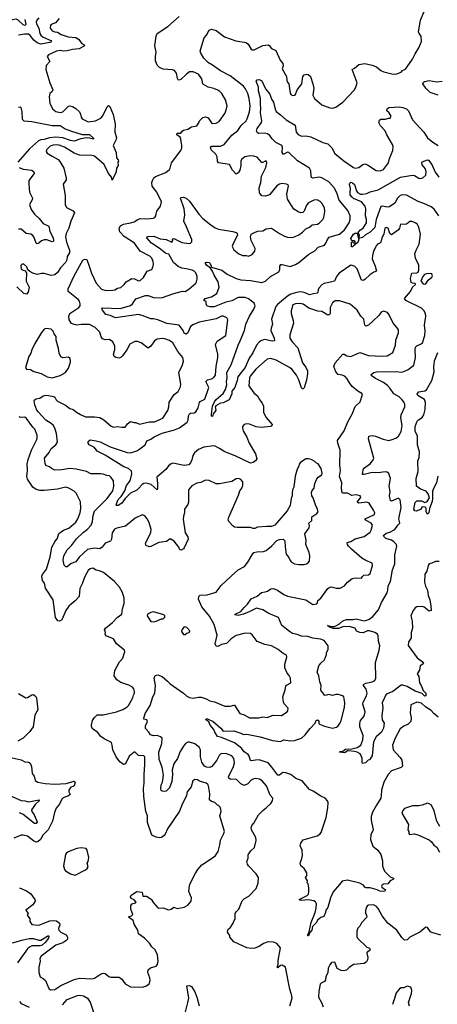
# Model space of a CAD drawing. Extents: x 2056909 to 2160450, y 827444 to 1016825.
# Tile 143 of 256: x 2123037 to 2127776, y 870085 to 881261. Entities that reach past the tile are written whole.
import ezdxf

# ---------------------------------------------------------------- set-up
doc = ezdxf.new("R2010")
doc.units = 0

msp = doc.modelspace()

# ---------------------------------------------------------------- linework, layer by layer
at = {"layer": '0CON10XD'}
for points in [[(2123096, 881265), (2123105, 881205), (2123096, 881194), (2123075, 881203), (2123020, 881255), (2122996, 881266), (2122955, 881258), (2122905, 881266), (2122885, 881252), (2122875, 881253), (2122825, 881284)], [(2123255, 881282), (2123232, 881255), (2123223, 881235), (2123227, 881215), (2123255, 881165), (2123266, 881105), (2123277, 881085), (2123305, 881063), (2123389, 881025), (2123399, 881015), (2123391, 881005), (2123379, 881001), (2123275, 880982), (2123235, 881000), (2123196, 881027), (2123155, 881081), (2123135, 881097), (2123095, 881098), (2123025, 881085)], [(2125115, 880152), (2125145, 880159), (2125177, 880147), (2125212, 880092), (2125224, 880084), (2125265, 880086), (2125300, 880105), (2125363, 880195), (2125380, 880235), (2125390, 880285), (2125373, 880353), (2125329, 880425), (2125308, 880448), (2125285, 880462), (2125240, 880480), (2125175, 880494), (2125123, 880525), (2125114, 880535), (2125105, 880591), (2125065, 880644), (2125005, 880669), (2124965, 880668), (2124928, 880642), (2124865, 880582), (2124845, 880574), (2124835, 880577), (2124826, 880595), (2124816, 880655), (2124795, 880684), (2124772, 880692), (2124665, 880701), (2124625, 880720), (2124597, 880745), (2124576, 880795), (2124577, 880845), (2124586, 880894), (2124572, 880965), (2124584, 881074), (2124597, 881103), (2124717, 881183), (2124845, 881298)], [(2125210, 879785), (2125202, 879805), (2125215, 879827), (2125315, 879827), (2125358, 879845), (2125445, 879949), (2125511, 880005), (2125549, 880061), (2125605, 880113), (2125619, 880135), (2125644, 880215), (2125651, 880285), (2125641, 880365), (2125624, 880424), (2125601, 880475), (2125576, 880505), (2125426, 880625), (2125315, 880680), (2125225, 880745), (2125180, 880770), (2125127, 880825), (2125092, 880882), (2125085, 880905), (2125116, 881006), (2125129, 881055), (2125156, 881085), (2125185, 881142), (2125215, 881153), (2125265, 881139), (2125360, 881065), (2125490, 881020), (2125605, 881001), (2125628, 880985), (2125665, 880928), (2125675, 880921), (2125699, 880921), (2125795, 880967), (2125855, 880974), (2125869, 880969), (2125895, 880936), (2125942, 880912), (2125992, 880802), (2126023, 880765), (2126027, 880737), (2126017, 880705), (2126066, 880615), (2126068, 880575), (2126073, 880555), (2126090, 880535), (2126106, 880426), (2126118, 880408), (2126135, 880399), (2126155, 880404), (2126165, 880413), (2126186, 880465), (2126237, 880533), (2126248, 880615), (2126266, 880634), (2126295, 880643), (2126311, 880641), (2126337, 880615), (2126364, 880535), (2126374, 880485), (2126362, 880405), (2126384, 880365), (2126465, 880294), (2126555, 880259), (2126592, 880258), (2126625, 880268), (2126705, 880324), (2126836, 880464), (2126856, 880505), (2126866, 880545), (2126808, 880695), (2126835, 880710), (2126885, 880754), (2126955, 880763), (2127035, 880746), (2127084, 880725), (2127135, 880686), (2127170, 880670), (2127275, 880644), (2127315, 880647), (2127365, 880664), (2127382, 880685), (2127415, 880700), (2127434, 880725), (2127496, 880815), (2127524, 880875), (2127567, 880943), (2127596, 881015), (2127592, 881075), (2127569, 881105), (2127563, 881125), (2127586, 881255), (2127627, 881355)], [(2123483, 881275), (2123444, 881226), (2123395, 881206), (2123386, 881195), (2123383, 881165), (2123406, 881135), (2123435, 881123), (2123465, 881120), (2123507, 881095), (2123585, 881065), (2123675, 881058), (2123705, 881039), (2123741, 880991), (2123770, 880975), (2123772, 880965), (2123710, 880930), (2123635, 880922), (2123575, 880906), (2123535, 880905), (2123495, 880910), (2123455, 880905), (2123365, 880864), (2123348, 880845), (2123377, 880785), (2123338, 880742), (2123333, 880695), (2123380, 880545), (2123412, 880465), (2123406, 880445), (2123379, 880425), (2123370, 880385), (2123378, 880315), (2123410, 880250), (2123445, 880219), (2123495, 880206), (2123525, 880217), (2123590, 880280), (2123607, 880283), (2123637, 880277), (2123672, 880255), (2123714, 880215), (2123727, 880187), (2123733, 880153), (2123744, 880135), (2123815, 880103), (2123897, 880115), (2123956, 880144), (2123980, 880170), (2124029, 880271), (2124045, 880286), (2124060, 880275), (2124099, 880185), (2124119, 880075), (2124116, 879985), (2124134, 879925), (2124126, 879894), (2124096, 879835), (2124132, 879755), (2124136, 879695), (2124155, 879670), (2124158, 879655), (2124150, 879645), (2124156, 879605), (2124137, 879575), (2124130, 879535), (2124085, 879440), (2124080, 879475), (2124045, 879516), (2123997, 879617), (2123885, 879711), (2123855, 879720), (2123715, 879722), (2123655, 879745), (2123545, 879813), (2123485, 879838), (2123455, 879842), (2123415, 879837), (2123381, 879825), (2123341, 879785), (2123337, 879765), (2123347, 879745), (2123405, 879711), (2123473, 879673), (2123493, 879653), (2123539, 879575), (2123566, 879464), (2123564, 879445), (2123531, 879395), (2123553, 879265), (2123552, 879162), (2123569, 879129), (2123642, 879092), (2123657, 879067), (2123618, 878975), (2123595, 878895), (2123566, 878834), (2123556, 878795), (2123567, 878735), (2123601, 878645), (2123601, 878615), (2123574, 878575), (2123570, 878535), (2123556, 878504), (2123500, 878445), (2123467, 878393), (2123435, 878366), (2123395, 878356), (2123315, 878380), (2123285, 878382), (2123235, 878370), (2123187, 878385), (2123152, 878402), (2123130, 878420), (2123118, 878455), (2123085, 878486), (2123065, 878487), (2123050, 878470), (2123055, 878431), (2123075, 878418), (2123101, 878411), (2123114, 878384), (2123110, 878295), (2123143, 878225), (2123133, 878167), (2123115, 878144), (2123085, 878152), (2123005, 878227)], [(2127265, 876496), (2127305, 876510), (2127335, 876534), (2127365, 876585), (2127377, 876655), (2127362, 876742), (2127365, 876775), (2127409, 876865), (2127409, 876895), (2127396, 876925), (2127375, 876950), (2127341, 876981), (2127283, 877013), (2127240, 877075), (2127209, 877109), (2127165, 877143), (2127075, 877188), (2127037, 877215), (2127027, 877225), (2127027, 877235), (2127057, 877255), (2127085, 877263), (2127315, 877266), (2127365, 877262), (2127395, 877267), (2127445, 877291), (2127504, 877335), (2127514, 877355), (2127527, 877425), (2127524, 877515), (2127530, 877545), (2127545, 877561), (2127585, 877577), (2127608, 877595), (2127635, 877675), (2127638, 877728), (2127630, 877795), (2127646, 877895), (2127643, 877923), (2127627, 877957), (2127598, 877988), (2127417, 878075), (2127402, 878095), (2127470, 878175), (2127494, 878225), (2127530, 878255), (2127525, 878268), (2127495, 878269), (2127478, 878278), (2127471, 878325), (2127487, 878383), (2127545, 878387), (2127557, 878395), (2127565, 878418), (2127566, 878475), (2127529, 878555), (2127520, 878605), (2127534, 878646), (2127571, 878715), (2127586, 878826), (2127566, 878905), (2127551, 878935), (2127533, 878953), (2127489, 878969), (2127465, 878970), (2127425, 878942), (2127405, 878935), (2127358, 878942), (2127347, 878895), (2127336, 878875), (2127255, 878819), (2127238, 878835), (2127217, 878895), (2127195, 878904), (2127182, 878895), (2127169, 878825), (2127146, 878785), (2127133, 878737), (2127124, 878726), (2127096, 878714), (2127085, 878698), (2127052, 878635), (2127039, 878585), (2127038, 878545), (2127069, 878465), (2127084, 878405), (2127055, 878395), (2127011, 878365), (2126955, 878311), (2126935, 878300), (2126916, 878306), (2126865, 878434), (2126835, 878464), (2126795, 878473), (2126662, 878385), (2126630, 878345), (2126608, 878295), (2126565, 878280), (2126490, 878265), (2126465, 878251), (2126432, 878215), (2126423, 878195), (2126421, 878165), (2126414, 878156), (2126369, 878151), (2126325, 878137), (2126275, 878162), (2126245, 878169), (2126215, 878171), (2126165, 878160), (2126115, 878144), (2126075, 878123), (2125961, 878029), (2125943, 878005), (2125895, 877860), (2125905, 877805), (2125889, 877761), (2125888, 877735), (2125925, 877645), (2125930, 877625), (2125927, 877615), (2125907, 877613), (2125815, 877630), (2125775, 877617), (2125755, 877602), (2125725, 877565), (2125682, 877478), (2125642, 877418), (2125596, 877315), (2125549, 877255), (2125512, 877208), (2125505, 877165), (2125477, 877085), (2125444, 877045), (2125444, 877015), (2125415, 876948), (2125345, 876911), (2125315, 876908), (2125262, 876878), (2125256, 876865), (2125262, 876825), (2125232, 876788), (2125225, 876758), (2125215, 876760), (2125214, 876785), (2125223, 876875), (2125247, 876925), (2125265, 876951), (2125345, 877018), (2125371, 877065), (2125387, 877115), (2125383, 877155), (2125390, 877195), (2125389, 877255), (2125436, 877345), (2125515, 877566), (2125540, 877615), (2125588, 877735), (2125603, 877805), (2125644, 877896), (2125695, 877977), (2125709, 878015), (2125696, 878045), (2125635, 878092), (2125595, 878108), (2125515, 878106), (2125445, 878070), (2125375, 878055), (2125243, 878003), (2125193, 878003), (2125165, 878010), (2125154, 878034), (2125151, 878061), (2125127, 878075), (2125141, 878095), (2125215, 878116), (2125275, 878154), (2125299, 878225), (2125290, 878285), (2125245, 878360), (2125226, 878405), (2125202, 878442), (2125158, 878475), (2125145, 878495), (2125144, 878505), (2125155, 878510), (2125186, 878505), (2125198, 878495), (2125215, 878452), (2125329, 878419), (2125391, 878371), (2125495, 878322), (2125545, 878308), (2125655, 878299), (2125785, 878277), (2125826, 878295), (2125884, 878345), (2125979, 878401), (2125989, 878425), (2125989, 878465), (2125999, 878481), (2126015, 878484), (2126105, 878460), (2126165, 878482), (2126204, 878506), (2126319, 878601), (2126385, 878639), (2126425, 878679), (2126495, 878702), (2126512, 878725), (2126528, 878765), (2126549, 878791), (2126664, 878826), (2126724, 878875), (2126774, 878955), (2126786, 878994), (2126785, 879035), (2126761, 879095), (2126662, 879212), (2126636, 879295), (2126605, 879351), (2126545, 879422), (2126465, 879466), (2126435, 879475), (2126365, 879464), (2126349, 879469), (2126343, 879483), (2126342, 879545), (2126325, 879575), (2126189, 879659), (2126090, 879755), (2126075, 879756), (2126035, 879733), (2126025, 879734), (2126015, 879755), (2126019, 879815), (2126013, 879835), (2125945, 879869), (2125900, 879910), (2125874, 879945), (2125847, 879967), (2125815, 879973), (2125745, 879971), (2125730, 879980), (2125725, 879995), (2125730, 880025), (2125781, 880095), (2125786, 880115), (2125771, 880205), (2125775, 880255), (2125768, 880305), (2125768, 880368), (2125747, 880455), (2125748, 880495), (2125720, 880565), (2125731, 880579), (2125755, 880581), (2125785, 880569), (2125826, 880476), (2125874, 880414), (2125895, 880359), (2125916, 880325), (2125934, 880245), (2125948, 880218), (2125995, 880183), (2126059, 880125), (2126164, 880065), (2126174, 879985), (2126195, 879959), (2126235, 879940), (2126285, 879943), (2126341, 879931), (2126475, 879869), (2126533, 879853), (2126578, 879808), (2126613, 879743), (2126715, 879658), (2126825, 879583), (2126845, 879576), (2126885, 879582), (2126931, 879619), (2126955, 879624), (2126985, 879613), (2127081, 879551), (2127126, 879544), (2127165, 879560), (2127220, 879635), (2127232, 879685), (2127270, 879775), (2127273, 879823), (2127266, 879845), (2127202, 879955), (2127185, 879999), (2127131, 880055), (2127112, 880095), (2127119, 880121), (2127135, 880133), (2127187, 880133), (2127222, 880142), (2127240, 880145), (2127252, 880165), (2127228, 880205), (2127204, 880225), (2127205, 880248), (2127225, 880266), (2127345, 880271), (2127385, 880266), (2127425, 880248), (2127447, 880227), (2127495, 880125), (2127621, 879985), (2127665, 879919), (2127725, 879870), (2127785, 879834)], [(2127785, 880403), (2127694, 880435), (2127644, 880483), (2127611, 880535), (2127618, 880552), (2127630, 880560), (2127685, 880571), (2127765, 880557), (2127830, 880565)], [(2123025, 880269), (2123043, 880273), (2123050, 880265), (2123060, 880215), (2123063, 880133), (2123083, 880113), (2123175, 880107), (2123405, 880059), (2123495, 880060), (2123552, 880022), (2123625, 879995), (2123745, 879959), (2123829, 879959), (2123874, 879915), (2123876, 879904), (2123828, 879918), (2123795, 879921), (2123731, 879909), (2123655, 879882), (2123615, 879889), (2123525, 879922), (2123445, 879927), (2123375, 879921), (2123315, 879901), (2123275, 879898), (2123250, 879885), (2123148, 879795), (2123016, 879645)], [(2125425, 872642), (2125410, 872650), (2125406, 872665), (2125464, 872785), (2125474, 872825), (2125468, 872875), (2125445, 872904), (2125375, 872933), (2125321, 872929), (2125300, 872910), (2125272, 872855), (2125218, 872785), (2125195, 872772), (2125155, 872775), (2125135, 872788), (2125102, 872835), (2125089, 872895), (2125088, 872975), (2125073, 873005), (2125025, 873040), (2124965, 873062), (2124945, 873062), (2124918, 873045), (2124895, 873016), (2124857, 872953), (2124827, 872875), (2124785, 872814), (2124768, 872745), (2124771, 872695), (2124765, 872615), (2124735, 872541), (2124700, 872505), (2124685, 872499), (2124654, 872504), (2124643, 872513), (2124639, 872535), (2124644, 872575), (2124657, 872605), (2124668, 872685), (2124655, 872775), (2124619, 872865), (2124617, 872945), (2124650, 873045), (2124652, 873105), (2124635, 873120), (2124596, 873136), (2124554, 873134), (2124523, 873143), (2124504, 873175), (2124466, 873215), (2124464, 873245), (2124486, 873296), (2124478, 873315), (2124445, 873322), (2124444, 873334), (2124462, 873385), (2124519, 873475), (2124547, 873575), (2124570, 873615), (2124579, 873705), (2124563, 873785), (2124573, 873817), (2124605, 873824), (2124655, 873804), (2124715, 873754), (2124743, 873723), (2124895, 873617), (2124932, 873582), (2124965, 873566), (2125005, 873559), (2125065, 873570), (2125095, 873570), (2125152, 873552), (2125195, 873528), (2125248, 873518), (2125365, 873470), (2125425, 873470), (2125465, 873481), (2125475, 873479), (2125535, 873385), (2125585, 873372), (2125645, 873338), (2125752, 873338), (2125795, 873346), (2125845, 873339), (2125912, 873368), (2126006, 873364), (2126072, 873405), (2126080, 873415), (2126083, 873445), (2126039, 873495), (2126029, 873515), (2126024, 873575), (2126051, 873655), (2126057, 873695), (2126064, 873706), (2126114, 873735), (2126108, 873788), (2126096, 873816), (2126071, 873845), (2126044, 873905), (2126044, 873945), (2126068, 874025), (2126065, 874048), (2126028, 874065), (2125971, 874111), (2125895, 874154), (2125818, 874168), (2125733, 874203), (2125675, 874280), (2125655, 874294), (2125595, 874298), (2125495, 874271), (2125436, 874235), (2125385, 874182), (2125325, 874167), (2125285, 874148), (2125265, 874151), (2125256, 874176), (2125278, 874275), (2125245, 874395), (2125191, 874491), (2125102, 874595), (2125064, 874684), (2125069, 874715), (2125085, 874730), (2125165, 874734), (2125265, 874764), (2125322, 874838), (2125441, 874949), (2125517, 875015), (2125587, 875053), (2125627, 875105), (2125673, 875187), (2125695, 875213), (2125728, 875222), (2125805, 875226), (2125834, 875236), (2125895, 875284), (2125955, 875348), (2125985, 875362), (2126026, 875366), (2126046, 875346), (2126048, 875278), (2126061, 875195), (2126091, 875155), (2126105, 875122), (2126122, 875105), (2126156, 875086), (2126205, 875077), (2126263, 875077), (2126301, 875089), (2126324, 875116), (2126330, 875175), (2126322, 875212), (2126282, 875305), (2126286, 875354), (2126274, 875426), (2126320, 875495), (2126327, 875515), (2126318, 875545), (2126350, 875575), (2126353, 875617), (2126409, 875655), (2126422, 875675), (2126413, 875713), (2126392, 875755), (2126367, 875835), (2126352, 875855), (2126347, 875895), (2126355, 875918), (2126378, 875945), (2126386, 875995), (2126410, 876050), (2126423, 876067), (2126465, 876095), (2126470, 876115), (2126458, 876168), (2126425, 876218), (2126406, 876226), (2126385, 876248), (2126345, 876268), (2126313, 876277), (2126285, 876277), (2126224, 876236), (2126208, 876215), (2126206, 876194), (2126185, 876160), (2126162, 876078), (2126148, 875955), (2126133, 875925), (2126127, 875885), (2126130, 875855), (2126116, 875825), (2126106, 875745), (2126072, 875685), (2125933, 875525), (2125895, 875510), (2125838, 875508), (2125735, 875500), (2125705, 875487), (2125685, 875487), (2125655, 875498), (2125504, 875496), (2125475, 875502), (2125455, 875514), (2125409, 875565), (2125404, 875585), (2125410, 875615), (2125519, 875865), (2125534, 875915), (2125556, 875945), (2125569, 875975), (2125569, 876015), (2125545, 876043), (2125525, 876053), (2125495, 876050), (2125445, 876021), (2125305, 875991), (2125265, 875994), (2125185, 876031), (2125146, 876034), (2125092, 876008), (2125045, 875999), (2124989, 875971), (2124952, 875925), (2124952, 875785), (2124943, 875757), (2124907, 875705), (2124907, 875663), (2124894, 875625), (2124890, 875590), (2124914, 875435), (2124945, 875392), (2124948, 875365), (2124905, 875268), (2124895, 875253), (2124869, 875241), (2124854, 875244), (2124841, 875275), (2124791, 875341), (2124745, 875368), (2124703, 875337), (2124617, 875325), (2124525, 875280), (2124505, 875278), (2124472, 875292), (2124466, 875306), (2124469, 875325), (2124515, 875414), (2124526, 875445), (2124527, 875475), (2124505, 875555), (2124485, 875596), (2124455, 875630), (2124425, 875640), (2124347, 875603), (2124238, 875512), (2124139, 875491), (2124113, 875477), (2124087, 875435), (2124078, 875365), (2124067, 875343), (2124005, 875318), (2123971, 875275), (2123945, 875256), (2123885, 875261), (2123805, 875246), (2123711, 875159), (2123675, 875107), (2123621, 875089), (2123575, 875049), (2123560, 875050), (2123541, 875071), (2123529, 875125), (2123538, 875175), (2123576, 875244), (2123625, 875294), (2123682, 875368), (2123761, 875445), (2123804, 875476), (2123846, 875524), (2123864, 875565), (2123871, 875635), (2123885, 875681), (2124031, 875825), (2124092, 875915), (2124106, 875966), (2124103, 876025), (2124075, 876066), (2124055, 876084), (2124025, 876087), (2123985, 876104), (2123958, 876108), (2123845, 876108), (2123793, 876133), (2123679, 876161), (2123605, 876167), (2123515, 876150), (2123436, 876146), (2123396, 876166), (2123375, 876186), (2123335, 876202), (2123324, 876225), (2123320, 876285), (2123373, 876347), (2123394, 876395), (2123446, 876435), (2123464, 876465), (2123454, 876565), (2123441, 876615), (2123420, 876655), (2123395, 876678), (2123335, 876715), (2123245, 876809), (2123230, 876830), (2123209, 876889), (2123202, 876935), (2123206, 876945), (2123223, 876957), (2123265, 876966), (2123305, 876990), (2123332, 876998), (2123365, 876997), (2123425, 876983), (2123435, 876976), (2123449, 876945), (2123465, 876930), (2123557, 876885), (2123605, 876849), (2123645, 876838), (2123682, 876805), (2123725, 876779), (2123785, 876754), (2123885, 876753), (2123946, 876744), (2123991, 876721), (2124075, 876648), (2124105, 876637), (2124145, 876644), (2124196, 876634), (2124234, 876636), (2124261, 876675), (2124295, 876702), (2124335, 876689), (2124355, 876689), (2124395, 876669), (2124510, 876695), (2124565, 876698), (2124662, 876738), (2124718, 876825), (2124729, 876865), (2124732, 876918), (2124790, 877005), (2124835, 877041), (2124863, 877095), (2124867, 877125), (2124843, 877255), (2124886, 877345), (2124896, 877385), (2124888, 877425), (2124833, 877493), (2124775, 877592), (2124738, 877618), (2124685, 877640), (2124658, 877642), (2124596, 877636), (2124565, 877617), (2124525, 877555), (2124495, 877534), (2124415, 877595), (2124375, 877608), (2124342, 877608), (2124285, 877578), (2124252, 877515), (2124203, 877445), (2124185, 877427), (2124165, 877421), (2124126, 877426), (2124107, 877437), (2124102, 877465), (2124116, 877514), (2124115, 877555), (2124093, 877605), (2124055, 877630), (2124005, 877626), (2123975, 877639), (2123960, 877660), (2123945, 877714), (2123895, 877769), (2123830, 877800), (2123735, 877803), (2123685, 877793), (2123655, 877800), (2123624, 877814), (2123600, 877855), (2123596, 877895), (2123606, 877925), (2123709, 877995), (2123722, 878015), (2123723, 878035), (2123715, 878065), (2123700, 878085), (2123585, 878175), (2123585, 878205), (2123655, 878355), (2123755, 878530), (2123775, 878544), (2123798, 878538), (2123825, 878465), (2123851, 878385), (2123905, 878272), (2123965, 878202), (2124015, 878188), (2124095, 878190), (2124118, 878195), (2124146, 878214), (2124185, 878220), (2124224, 878256), (2124245, 878284), (2124308, 878322), (2124338, 878318), (2124385, 878298), (2124405, 878302), (2124441, 878335), (2124485, 878407), (2124536, 878424), (2124553, 878465), (2124554, 878485), (2124552, 878515), (2124537, 878555), (2124515, 878577), (2124405, 878635), (2124339, 878725), (2124221, 878801), (2124173, 878855), (2124164, 878895), (2124180, 878920), (2124215, 878939), (2124296, 878956), (2124335, 878966), (2124379, 878995), (2124405, 879003), (2124488, 879002), (2124555, 879007), (2124572, 879015), (2124583, 879035), (2124593, 879087), (2124636, 879144), (2124647, 879195), (2124592, 879305), (2124541, 879371), (2124536, 879415), (2124542, 879435), (2124559, 879465), (2124578, 879482), (2124695, 879528), (2124738, 879562), (2124746, 879575), (2124760, 879635), (2124866, 879775), (2124876, 879805), (2124876, 879835), (2124864, 879905), (2124857, 879927), (2124821, 879955), (2124822, 879975), (2124865, 879974), (2124879, 879995), (2124895, 880006), (2124945, 880020), (2124985, 880046), (2125045, 880056), (2125071, 880089), (2125079, 880115), (2125115, 880152)], [(2125995, 873069), (2126035, 873086), (2126105, 873077), (2126155, 873081), (2126233, 873107), (2126278, 873142), (2126333, 873217), (2126390, 873275), (2126402, 873305), (2126415, 873312), (2126431, 873301), (2126433, 873273), (2126440, 873265), (2126495, 873241), (2126585, 873219), (2126631, 873229), (2126652, 873245), (2126668, 873272), (2126684, 873306), (2126721, 873455), (2126726, 873505), (2126714, 873574), (2126698, 873588), (2126655, 873603), (2126623, 873603), (2126585, 873590), (2126545, 873603), (2126505, 873590), (2126495, 873592), (2126455, 873650), (2126458, 873705), (2126444, 873744), (2126432, 873815), (2126411, 873855), (2126433, 873925), (2126455, 873956), (2126497, 873995), (2126520, 874055), (2126520, 874075), (2126536, 874115), (2126539, 874155), (2126490, 874215), (2126451, 874231), (2126365, 874242), (2126305, 874261), (2126235, 874262), (2126185, 874284), (2126131, 874295), (2126098, 874315), (2126013, 874385), (2125975, 874476), (2125865, 874520), (2125794, 874564), (2125725, 874581), (2125642, 874538), (2125575, 874512), (2125515, 874497), (2125477, 874505), (2125482, 874515), (2125548, 874542), (2125583, 874587), (2125622, 874625), (2125664, 874686), (2125732, 874718), (2125780, 874760), (2125822, 874768), (2125847, 874775), (2125885, 874802), (2125915, 874806), (2125963, 874785), (2126035, 874735), (2126075, 874717), (2126285, 874675), (2126365, 874623), (2126410, 874630), (2126418, 874642), (2126420, 874670), (2126453, 874695), (2126535, 874806), (2126555, 874820), (2126575, 874823), (2126628, 874808), (2126675, 874809), (2126723, 874835), (2126755, 874876), (2126811, 874919), (2126845, 874927), (2126915, 874920), (2126925, 874940), (2126943, 874957), (2126995, 874960), (2127014, 874976), (2127042, 875065), (2127035, 875092), (2126965, 875121), (2126919, 875149), (2126802, 875252), (2126769, 875285), (2126756, 875305), (2126752, 875325), (2126795, 875339), (2126845, 875369), (2126945, 875393), (2127014, 875445), (2127027, 875465), (2127040, 875525), (2127024, 875545), (2126967, 875575), (2126956, 875585), (2126956, 875595), (2127063, 875645), (2127066, 875664), (2127053, 875695), (2127002, 875775), (2126975, 875785), (2126885, 875775), (2126866, 875785), (2126904, 875835), (2126907, 875845), (2126900, 875855), (2126855, 875868), (2126805, 875862), (2126755, 875886), (2126706, 875886), (2126695, 875892), (2126690, 875945), (2126694, 876004), (2126667, 876075), (2126678, 876145), (2126668, 876205), (2126672, 876375), (2126646, 876456), (2126644, 876485), (2126720, 876595), (2126760, 876695), (2126811, 876785), (2126845, 876870), (2126902, 876925), (2126928, 877005), (2126919, 877019), (2126875, 877044), (2126809, 877099), (2126778, 877138), (2126752, 877185), (2126725, 877214), (2126697, 877227), (2126652, 877235), (2126624, 877264), (2126603, 877325), (2126615, 877367), (2126705, 877466), (2126720, 877465), (2126750, 877445), (2126795, 877439), (2126895, 877483), (2126995, 877448), (2127145, 877440), (2127206, 877444), (2127270, 877485), (2127302, 877565), (2127304, 877625), (2127337, 877705), (2127336, 877746), (2127275, 877816), (2127231, 877911), (2127209, 877939), (2127165, 877952), (2127138, 877942), (2127113, 877905), (2127048, 877842), (2126995, 877794), (2126965, 877784), (2126954, 877795), (2126943, 877863), (2126908, 877895), (2126865, 877965), (2126785, 878032), (2126665, 878071), (2126615, 878071), (2126585, 878046), (2126559, 877995), (2126560, 877935), (2126555, 877919), (2126545, 877910), (2126535, 877909), (2126465, 877948), (2126419, 877951), (2126318, 877988), (2126255, 878031), (2126215, 878040), (2126165, 878037), (2126138, 878025), (2126117, 877955), (2126116, 877925), (2126141, 877845), (2126143, 877815), (2126104, 877685), (2126104, 877645), (2126128, 877605), (2126193, 877535), (2126246, 877365), (2126285, 877316), (2126301, 877275), (2126302, 877245), (2126292, 877168), (2126265, 877082), (2126255, 877072), (2126245, 877072), (2126235, 877082), (2126204, 877175), (2126177, 877225), (2126125, 877294), (2126098, 877315), (2125946, 877395), (2125885, 877414), (2125845, 877409), (2125715, 877295), (2125651, 877215), (2125643, 877197), (2125637, 877105), (2125694, 877025), (2125739, 876989), (2125753, 876953), (2125790, 876910), (2125802, 876875), (2125802, 876802), (2125834, 876745), (2125901, 876665), (2125899, 876651), (2125885, 876642), (2125777, 876633), (2125721, 876641), (2125645, 876669), (2125615, 876672), (2125584, 876666), (2125566, 876644), (2125564, 876625), (2125574, 876595), (2125614, 876524), (2125642, 876455), (2125713, 876335), (2125728, 876275), (2125715, 876257), (2125685, 876234), (2125655, 876227), (2125482, 876312), (2125365, 876355), (2125305, 876395), (2125255, 876420), (2125235, 876423), (2125125, 876408), (2125065, 876383), (2125019, 876345), (2125001, 876315), (2124990, 876265), (2124975, 876230), (2124955, 876209), (2124905, 876199), (2124775, 876228), (2124755, 876220), (2124725, 876196), (2124695, 876157), (2124592, 876068), (2124602, 875995), (2124602, 875938), (2124596, 875924), (2124528, 875985), (2124475, 875999), (2124445, 875996), (2124425, 875986), (2124385, 875939), (2124365, 875920), (2124295, 875886), (2124234, 875825), (2124195, 875772), (2124155, 875746), (2124132, 875745), (2124134, 875764), (2124155, 875814), (2124190, 875850), (2124228, 875912), (2124249, 875975), (2124291, 876025), (2124309, 876105), (2124304, 876135), (2124271, 876165), (2124217, 876187), (2124005, 876318), (2123915, 876363), (2123885, 876405), (2123824, 876434), (2123812, 876455), (2123813, 876475), (2123835, 876491), (2123905, 876481), (2123949, 876469), (2124063, 876413), (2124255, 876348), (2124296, 876344), (2124365, 876369), (2124401, 876389), (2124459, 876435), (2124479, 876481), (2124525, 876501), (2124562, 876528), (2124655, 876569), (2124795, 876607), (2124851, 876629), (2124936, 876694), (2124948, 876715), (2124954, 876766), (2124965, 876787), (2124976, 876794), (2125015, 876798), (2125035, 876810), (2125061, 876855), (2125077, 876915), (2125085, 876926), (2125136, 876955), (2125182, 877085), (2125149, 877155), (2125168, 877175), (2125215, 877186), (2125241, 877199), (2125258, 877225), (2125265, 877325), (2125287, 877425), (2125285, 877465), (2125257, 877575), (2125278, 877612), (2125377, 877675), (2125399, 877855), (2125388, 877878), (2125347, 877897), (2125325, 877897), (2125266, 877864), (2125075, 877826), (2125002, 877798), (2124975, 877778), (2124945, 877708), (2124925, 877691), (2124905, 877702), (2124890, 877735), (2124845, 877792), (2124705, 877812), (2124604, 877856), (2124555, 877867), (2124524, 877864), (2124427, 877905), (2124384, 877914), (2124125, 877878), (2124065, 877904), (2124013, 877913), (2123977, 877965), (2123970, 877985), (2123975, 877992), (2124177, 877983), (2124295, 878018), (2124316, 878034), (2124355, 878091), (2124465, 878131), (2124495, 878132), (2124555, 878109), (2124645, 878105), (2124785, 878152), (2124885, 878178), (2124915, 878177), (2124955, 878202), (2125035, 878271), (2125044, 878285), (2125052, 878315), (2125051, 878345), (2125035, 878387), (2125015, 878408), (2124995, 878419), (2124925, 878435), (2124875, 878439), (2124835, 878460), (2124782, 878505), (2124728, 878598), (2124695, 878606), (2124618, 878668), (2124531, 878725), (2124479, 878785), (2124482, 878795), (2124495, 878801), (2124560, 878805), (2124632, 878772), (2124697, 878767), (2124765, 878737), (2124776, 878755), (2124772, 878775), (2124785, 878777), (2124875, 878733), (2124960, 878720), (2124975, 878726), (2124989, 878741), (2124992, 878765), (2124925, 878918), (2124898, 878975), (2124910, 879045), (2124904, 879114), (2124861, 879235), (2124867, 879243), (2124896, 879246), (2124925, 879236), (2124965, 879200), (2125069, 879055), (2125115, 879004), (2125205, 878931), (2125255, 878900), (2125292, 878885), (2125455, 878858), (2125495, 878846), (2125505, 878838), (2125507, 878815), (2125458, 878722), (2125449, 878685), (2125465, 878650), (2125522, 878605), (2125565, 878586), (2125605, 878586), (2125635, 878576), (2125674, 878596), (2125706, 878634), (2125709, 878665), (2125665, 878755), (2125656, 878795), (2125664, 878825), (2125693, 878843), (2125735, 878862), (2125795, 878864), (2125835, 878888), (2125895, 878896), (2125985, 878834), (2126043, 878803), (2126075, 878791), (2126135, 878790), (2126205, 878818), (2126245, 878849), (2126282, 878888), (2126325, 878908), (2126355, 878932), (2126415, 878942), (2126435, 878951), (2126476, 878995), (2126488, 879015), (2126500, 879085), (2126494, 879125), (2126465, 879177), (2126445, 879197), (2126412, 879215), (2126375, 879214), (2126315, 879181), (2126290, 879155), (2126265, 879086), (2126248, 879072), (2126225, 879070), (2126206, 879075), (2126149, 879109), (2126076, 879225), (2126069, 879285), (2126087, 879373), (2126082, 879385), (2126066, 879396), (2126015, 879400), (2125986, 879394), (2125955, 879374), (2125873, 879275), (2125825, 879259), (2125785, 879261), (2125759, 879295), (2125754, 879354), (2125772, 879415), (2125782, 879485), (2125830, 879585), (2125841, 879635), (2125837, 879657), (2125823, 879657), (2125795, 879640), (2125785, 879642), (2125730, 879700), (2125695, 879712), (2125655, 879716), (2125590, 879705), (2125554, 879675), (2125548, 879655), (2125547, 879605), (2125533, 879555), (2125515, 879522), (2125495, 879508), (2125452, 879552), (2125417, 879617), (2125294, 879635), (2125281, 879655), (2125276, 879705), (2125264, 879735), (2125210, 879785)], [(2127794, 879033), (2127740, 879110), (2127707, 879137), (2127624, 879176), (2127558, 879198), (2127425, 879270), (2127385, 879275), (2127355, 879267), (2127324, 879235), (2127292, 879178), (2127232, 879138), (2127205, 879132), (2127155, 879146), (2127135, 879140), (2127082, 878995), (2127068, 878902), (2127015, 878848), (2126961, 878819), (2126925, 878789), (2126895, 878780), (2126890, 878785), (2126892, 878815), (2126878, 878845), (2126905, 878875), (2126936, 878894), (2126971, 878955), (2126972, 878992), (2126961, 879035), (2126966, 879116), (2126956, 879146), (2126915, 879193), (2126825, 879232), (2126809, 879245), (2126788, 879275), (2126786, 879305), (2126792, 879345), (2126780, 879395), (2126783, 879407), (2126795, 879417), (2126815, 879411), (2126835, 879390), (2126859, 879319), (2126871, 879301), (2126905, 879282), (2126925, 879281), (2126975, 879290), (2127015, 879308), (2127105, 879330), (2127358, 879472), (2127495, 879497), (2127515, 879492), (2127565, 879463), (2127585, 879460), (2127612, 879465), (2127644, 879495), (2127650, 879535), (2127640, 879570), (2127604, 879615), (2127601, 879639), (2127605, 879647), (2127665, 879669), (2127676, 879666), (2127715, 879619), (2127752, 879532), (2127792, 879475)], [(2123032, 879582), (2123075, 879564), (2123175, 879552), (2123199, 879535), (2123201, 879515), (2123141, 879435), (2123140, 879395), (2123148, 879305), (2123181, 879235), (2123179, 879215), (2123149, 879165), (2123167, 879105), (2123203, 879055), (2123259, 879005), (2123305, 878948), (2123367, 878917), (2123378, 878858), (2123415, 878785), (2123420, 878750), (2123415, 878742), (2123405, 878741), (2123345, 878762), (2123315, 878761), (2123285, 878751), (2123255, 878723), (2123235, 878716), (2123224, 878725), (2123197, 878795), (2123182, 878815), (2123165, 878825), (2123112, 878835), (2123055, 878883), (2123025, 878883)], [(2126802, 878682), (2126803, 878737), (2126815, 878740), (2126825, 878730), (2126845, 878730), (2126848, 878735), (2126835, 878750), (2126805, 878750), (2126795, 878778), (2126825, 878826), (2126845, 878837), (2126868, 878838), (2126880, 878775), (2126887, 878767), (2126883, 878755), (2126875, 878733), (2126824, 878696), (2126815, 878683), (2126802, 878682)], [(2127625, 878258), (2127645, 878262), (2127673, 878305), (2127715, 878337), (2127722, 878355), (2127713, 878375), (2127695, 878381), (2127655, 878376), (2127632, 878368), (2127613, 878347), (2127590, 878295), (2127615, 878263), (2127625, 878258)], [(2123405, 877194), (2123495, 877224), (2123555, 877258), (2123591, 877305), (2123613, 877373), (2123614, 877394), (2123605, 877420), (2123590, 877430), (2123525, 877424), (2123504, 877434), (2123484, 877475), (2123477, 877527), (2123451, 877625), (2123449, 877665), (2123428, 877695), (2123417, 877727), (2123395, 877748), (2123334, 877754), (2123315, 877748), (2123285, 877710), (2123210, 877585), (2123175, 877515), (2123165, 877476), (2123141, 877439), (2123103, 877313), (2123115, 877294), (2123160, 877290), (2123198, 877268), (2123282, 877245), (2123347, 877207), (2123405, 877194)], [(2127782, 876078), (2127766, 876004), (2127735, 875948), (2127721, 875909), (2127723, 875825), (2127717, 875793), (2127687, 875713), (2127679, 875665), (2127665, 875650), (2127650, 875675), (2127650, 875715), (2127637, 875727), (2127605, 875730), (2127585, 875702), (2127535, 875682), (2127520, 875685), (2127510, 875705), (2127525, 875780), (2127545, 875800), (2127595, 875798), (2127635, 875782), (2127659, 875791), (2127686, 875835), (2127671, 875881), (2127648, 875908), (2127585, 875932), (2127541, 875965), (2127536, 876055), (2127557, 876133), (2127556, 876255), (2127568, 876292), (2127575, 876355), (2127551, 876435), (2127550, 876535), (2127525, 876592), (2127525, 876645), (2127548, 876705), (2127561, 876719), (2127605, 876744), (2127623, 876775), (2127637, 876837), (2127643, 876915), (2127630, 876950), (2127556, 876995), (2127549, 877015), (2127565, 877036), (2127635, 877049), (2127652, 877058), (2127712, 877165), (2127741, 877265), (2127737, 877315), (2127742, 877388), (2127783, 877485)], [(2123435, 870253), (2123503, 870297), (2123655, 870368), (2123715, 870380), (2123855, 870372), (2123885, 870382), (2123955, 870426), (2123985, 870437), (2124005, 870434), (2124050, 870400), (2124072, 870392), (2124165, 870391), (2124195, 870369), (2124235, 870316), (2124295, 870284), (2124431, 870279), (2124475, 870293), (2124505, 870318), (2124518, 870355), (2124514, 870385), (2124491, 870445), (2124494, 870475), (2124522, 870498), (2124585, 870516), (2124599, 870535), (2124610, 870575), (2124601, 870645), (2124575, 870704), (2124537, 870737), (2124508, 870778), (2124454, 870834), (2124384, 870885), (2124376, 870925), (2124334, 870994), (2124323, 871035), (2124270, 871075), (2124278, 871082), (2124305, 871088), (2124319, 871105), (2124297, 871165), (2124298, 871205), (2124314, 871226), (2124350, 871235), (2124358, 871245), (2124335, 871269), (2124300, 871285), (2124296, 871305), (2124302, 871325), (2124365, 871364), (2124427, 871357), (2124434, 871314), (2124475, 871314), (2124529, 871279), (2124554, 871235), (2124607, 871177), (2124665, 871180), (2124725, 871157), (2124754, 871166), (2124785, 871188), (2124825, 871173), (2124905, 871186), (2124945, 871211), (2124981, 871255), (2124986, 871295), (2124956, 871365), (2124964, 871435), (2124974, 871465), (2125032, 871572), (2125059, 871615), (2125102, 871668), (2125237, 871753), (2125260, 871775), (2125289, 871821), (2125309, 871895), (2125315, 871948), (2125351, 872015), (2125359, 872045), (2125306, 872225), (2125322, 872275), (2125321, 872295), (2125311, 872321), (2125292, 872342), (2125282, 872345), (2125251, 872375), (2125215, 872386), (2125192, 872405), (2125193, 872475), (2125179, 872565), (2125170, 872580), (2125153, 872593), (2125077, 872617), (2125055, 872631), (2125025, 872637), (2125000, 872620), (2124983, 872555), (2124938, 872495), (2124930, 872455), (2124875, 872345), (2124852, 872278), (2124713, 872075), (2124689, 872015), (2124675, 871999), (2124645, 871979), (2124625, 871974), (2124585, 871982), (2124545, 871999), (2124533, 872015), (2124488, 872148), (2124487, 872225), (2124470, 872275), (2124444, 872445), (2124440, 872535), (2124449, 872595), (2124448, 872695), (2124458, 872805), (2124455, 872892), (2124444, 872904), (2124385, 872910), (2124348, 872945), (2124335, 872946), (2124278, 872902), (2124236, 872815), (2124215, 872806), (2124175, 872836), (2124131, 872895), (2124092, 872975), (2124088, 873025), (2124078, 873055), (2123995, 873098), (2123959, 873125), (2123920, 873175), (2123868, 873208), (2123852, 873235), (2123851, 873255), (2123864, 873306), (2123885, 873342), (2123915, 873369), (2123985, 873372), (2124135, 873404), (2124208, 873432), (2124253, 873457), (2124271, 873475), (2124319, 873565), (2124327, 873595), (2124340, 873615), (2124340, 873635), (2124331, 873665), (2124316, 873685), (2124275, 873706), (2124185, 873736), (2124138, 873768), (2124107, 873815), (2124115, 873874), (2124169, 873971), (2124207, 874015), (2124224, 874065), (2124230, 874085), (2124226, 874106), (2124134, 874175), (2124103, 874233), (2124016, 874266), (2124007, 874285), (2124009, 874305), (2124000, 874335), (2124010, 874355), (2124091, 874419), (2124144, 874477), (2124196, 874515), (2124204, 874574), (2124224, 874635), (2124224, 874695), (2124205, 874758), (2124169, 874819), (2124113, 874885), (2123986, 874986), (2123942, 875005), (2123905, 875013), (2123865, 875035), (2123835, 875029), (2123813, 875007), (2123775, 874941), (2123745, 874856), (2123719, 874805), (2123712, 874715), (2123667, 874663), (2123619, 874625), (2123595, 874604), (2123560, 874555), (2123515, 874449), (2123488, 874432), (2123468, 874438), (2123444, 874475), (2123418, 874675), (2123329, 874809), (2123319, 874865), (2123295, 874895), (2123289, 874945), (2123294, 874965), (2123342, 875025), (2123382, 875165), (2123403, 875275), (2123434, 875335), (2123467, 875375), (2123481, 875429), (2123535, 875467), (2123595, 875491), (2123675, 875559), (2123698, 875595), (2123722, 875665), (2123731, 875715), (2123725, 875788), (2123676, 875886), (2123655, 875908), (2123595, 875943), (2123555, 875954), (2123465, 875931), (2123315, 875916), (2123265, 875918), (2123225, 875930), (2123185, 875955), (2123127, 876045), (2123119, 876075), (2123125, 876145), (2123121, 876215), (2123133, 876267), (2123172, 876375), (2123231, 876495), (2123236, 876515), (2123234, 876544), (2123209, 876615), (2123184, 876634), (2123114, 876735), (2123095, 876748), (2123046, 876746), (2123032, 876752)], [(2127795, 875110), (2127755, 875110), (2127715, 875091), (2127684, 875085), (2127672, 875065), (2127657, 875003), (2127635, 874968), (2127629, 874875), (2127640, 874830), (2127664, 874785), (2127671, 874725), (2127690, 874675), (2127704, 874605), (2127706, 874554), (2127685, 874546), (2127625, 874591), (2127605, 874599), (2127542, 874595), (2127523, 874585), (2127500, 874555), (2127476, 874495), (2127484, 874464), (2127492, 874435), (2127495, 874355), (2127480, 874305), (2127479, 874245), (2127449, 874195), (2127445, 874158), (2127549, 874019), (2127604, 873975), (2127619, 873955), (2127613, 873945), (2127583, 873927), (2127575, 873878), (2127548, 873835), (2127566, 873806), (2127572, 873735), (2127591, 873705), (2127615, 873647), (2127644, 873615), (2127646, 873585), (2127635, 873584), (2127602, 873612), (2127525, 873640), (2127435, 873692), (2127385, 873708), (2127365, 873706), (2127272, 873635), (2127205, 873608), (2127193, 873597), (2127149, 873505), (2127156, 873455), (2127148, 873358), (2127150, 873315), (2127172, 873275), (2127165, 873218), (2127144, 873175), (2127081, 873119), (2127050, 873065), (2127036, 872905), (2127005, 872860), (2126990, 872855), (2126962, 872825), (2126928, 872818), (2126922, 872832), (2126924, 872875), (2126908, 872918), (2126899, 872929), (2126865, 872947), (2126836, 872956), (2126765, 872962), (2126755, 872961), (2126725, 872941), (2126664, 872945), (2126670, 872955), (2126702, 872958), (2126735, 872980), (2126805, 872985), (2126865, 873000), (2126907, 873025), (2126929, 873085), (2126934, 873135), (2126898, 873235), (2126895, 873272), (2126906, 873305), (2126947, 873355), (2126956, 873405), (2126929, 873491), (2126934, 873515), (2126972, 873588), (2126979, 873615), (2126970, 873660), (2126939, 873705), (2126939, 873715), (2126965, 873729), (2127035, 873744), (2127065, 873762), (2127080, 873785), (2127075, 873965), (2127115, 874105), (2127123, 874155), (2127108, 874205), (2127106, 874266), (2127096, 874285), (2127067, 874305), (2127005, 874325), (2126985, 874324), (2126935, 874303), (2126895, 874305), (2126860, 874320), (2126845, 874356), (2126775, 874373), (2126705, 874368), (2126655, 874350), (2126595, 874349), (2126554, 874365), (2126530, 874385), (2126582, 874372), (2126605, 874374), (2126625, 874380), (2126664, 874405), (2126705, 874437), (2126745, 874451), (2126818, 874452), (2126855, 874460), (2126945, 874438), (2126976, 874445), (2127001, 874455), (2127043, 874485), (2127109, 874561), (2127144, 874645), (2127205, 874754), (2127215, 874785), (2127219, 874835), (2127246, 874884), (2127268, 875015), (2127292, 875085), (2127292, 875185), (2127318, 875285), (2127311, 875305), (2127282, 875335), (2127255, 875352), (2127193, 875373), (2127167, 875395), (2127166, 875405), (2127195, 875434), (2127236, 875444), (2127294, 875476), (2127326, 875525), (2127349, 875545), (2127346, 875564), (2127339, 875595), (2127365, 875725), (2127355, 875810), (2127335, 875831), (2127255, 875797), (2127244, 875804), (2127234, 875855), (2127241, 875905), (2127230, 875965), (2127246, 876055), (2127225, 876110), (2127205, 876125), (2127185, 876128), (2127105, 876118), (2127035, 876123), (2126945, 876098), (2126928, 876098), (2126925, 876105), (2126938, 876165), (2127016, 876225), (2127048, 876265), (2127054, 876285), (2126994, 876505), (2126998, 876535), (2127035, 876541), (2127075, 876534), (2127161, 876501), (2127224, 876486), (2127265, 876496)], [(2124555, 874428), (2124585, 874433), (2124645, 874460), (2124665, 874460), (2124682, 874478), (2124682, 874495), (2124672, 874505), (2124555, 874539), (2124525, 874534), (2124488, 874515), (2124482, 874495), (2124525, 874430), (2124555, 874428)], [(2124915, 874282), (2124933, 874297), (2124960, 874305), (2124968, 874325), (2124935, 874360), (2124902, 874368), (2124878, 874335), (2124872, 874315), (2124895, 874282), (2124915, 874282)], [(2123025, 873611), (2123105, 873562), (2123125, 873566), (2123175, 873599), (2123195, 873600), (2123220, 873580), (2123229, 873565), (2123243, 873427), (2123207, 873365), (2123190, 873235), (2123150, 873180), (2123077, 873105), (2123015, 873071)], [(2127785, 873345), (2127735, 873385), (2127705, 873418), (2127646, 873456), (2127595, 873504), (2127545, 873515), (2127476, 873484), (2127468, 873395), (2127479, 873335), (2127474, 873295), (2127445, 873266), (2127397, 873243), (2127355, 873211), (2127298, 873105), (2127268, 873025), (2127275, 872975), (2127356, 872885), (2127374, 872855), (2127382, 872788), (2127365, 872772), (2127255, 872736), (2127217, 872693), (2127168, 872605), (2127141, 872515), (2127140, 872455), (2127134, 872426), (2127086, 872345), (2127039, 872265), (2127024, 872215), (2127025, 872175), (2127047, 872065), (2127020, 872010), (2127016, 871955), (2127045, 871881), (2127100, 871835), (2127134, 871785), (2127152, 871715), (2127152, 871652), (2127176, 871596), (2127242, 871532), (2127280, 871515), (2127278, 871505), (2127242, 871485), (2127215, 871453), (2127165, 871450), (2127149, 871441), (2127143, 871425), (2127148, 871415), (2127186, 871385), (2127182, 871368), (2127156, 871364), (2127125, 871368), (2127095, 871385), (2127015, 871405), (2126970, 871405), (2126955, 871415), (2126938, 871438), (2126898, 871458), (2126755, 871492), (2126695, 871481), (2126667, 871445), (2126595, 871362), (2126565, 871295), (2126532, 871185), (2126510, 871155), (2126506, 871125), (2126488, 871082), (2126455, 871071), (2126415, 871038), (2126404, 871015), (2126361, 870969), (2126353, 870925), (2126330, 870900), (2126315, 870861), (2126305, 870860), (2126305, 870872), (2126322, 870908), (2126343, 871015), (2126390, 871125), (2126401, 871175), (2126404, 871225), (2126395, 871247), (2126375, 871258), (2126309, 871269), (2126233, 871263), (2126216, 871266), (2126208, 871275), (2126299, 871321), (2126313, 871335), (2126318, 871358), (2126319, 871405), (2126312, 871452), (2126300, 871465), (2126302, 871485), (2126280, 871525), (2126297, 871543), (2126297, 871577), (2126266, 871626), (2126228, 871655), (2126219, 871685), (2126239, 871739), (2126246, 871775), (2126244, 871835), (2126221, 871885), (2126226, 871914), (2126255, 871950), (2126414, 871996), (2126442, 872015), (2126459, 872035), (2126514, 872205), (2126534, 872315), (2126536, 872375), (2126530, 872395), (2126504, 872424), (2126455, 872447), (2126368, 872505), (2126325, 872524), (2126241, 872621), (2126169, 872649), (2126112, 872692), (2126055, 872712), (2126022, 872715), (2125985, 872684), (2125965, 872686), (2125898, 872778), (2125855, 872825), (2125755, 872859), (2125714, 872856), (2125668, 872848), (2125655, 872853), (2125642, 872902), (2125629, 872919), (2125585, 872951), (2125553, 872993), (2125474, 873053), (2125325, 873115), (2125283, 873125), (2125250, 873175), (2125239, 873205), (2125198, 873255), (2125182, 873292), (2125150, 873315), (2125152, 873325), (2125167, 873325), (2125231, 873295), (2125320, 873220), (2125346, 873186), (2125465, 873188), (2125545, 873163), (2125575, 873147), (2125615, 873150), (2125765, 873122), (2125905, 873078), (2125995, 873069)], [(2122952, 872882), (2123055, 872860), (2123095, 872836), (2123135, 872832), (2123155, 872820), (2123172, 872785), (2123177, 872705), (2123202, 872675), (2123212, 872625), (2123243, 872605), (2123325, 872591), (2123435, 872584), (2123565, 872591), (2123655, 872618), (2123665, 872608), (2123655, 872565), (2123615, 872544), (2123596, 872515), (2123596, 872496), (2123608, 872465), (2123589, 872451), (2123531, 872429), (2123515, 872415), (2123490, 872355), (2123449, 872311), (2123433, 872263)], [(2126103, 870067), (2126128, 870155), (2126121, 870195), (2126101, 870255), (2126052, 870505), (2126015, 870529), (2125995, 870524), (2125965, 870497), (2125959, 870505), (2125969, 870535), (2125969, 870581), (2125996, 870725), (2125955, 870773), (2125915, 870789), (2125857, 870793), (2125804, 870776), (2125755, 870742), (2125705, 870721), (2125665, 870717), (2125615, 870724), (2125465, 870793), (2125423, 870845), (2125422, 870865), (2125394, 870905), (2125404, 870936), (2125426, 870954), (2125460, 871005), (2125465, 871030), (2125480, 871055), (2125483, 871117), (2125494, 871136), (2125522, 871165), (2125560, 871260), (2125587, 871285), (2125638, 871312), (2125721, 871399), (2125741, 871459), (2125746, 871525), (2125722, 871565), (2125633, 871655), (2125621, 871675), (2125616, 871704), (2125628, 871745), (2125629, 871781), (2125661, 871825), (2125703, 871865), (2125720, 871945), (2125718, 871978), (2125666, 872065), (2125662, 872088), (2125670, 872115), (2125695, 872142), (2125746, 872235), (2125794, 872286), (2125835, 872314), (2125886, 872365), (2125906, 872395), (2125910, 872425), (2125879, 872459), (2125838, 872565), (2125790, 872620), (2125759, 872639), (2125718, 872648), (2125695, 872644), (2125665, 872628), (2125624, 872586), (2125585, 872570), (2125547, 872587), (2125497, 872637), (2125425, 872642)], [(2122926, 872456), (2123055, 872397), (2123095, 872396), (2123135, 872382), (2123257, 872405), (2123259, 872395), (2123215, 872357), (2123172, 872292), (2123174, 872275), (2123200, 872235), (2123234, 872155), (2123225, 872137), (2123205, 872138), (2123075, 872240), (2123035, 872258)], [(2127805, 872102), (2127772, 872162), (2127741, 872281), (2127708, 872345), (2127685, 872362), (2127665, 872368), (2127605, 872344), (2127565, 872336), (2127495, 872336), (2127405, 872306), (2127384, 872285), (2127374, 872255), (2127449, 872125), (2127441, 872065), (2127452, 872045), (2127452, 872022), (2127462, 872012), (2127515, 872018), (2127555, 872009), (2127685, 871950), (2127709, 871929), (2127735, 871890), (2127769, 871869), (2127802, 871812)], [(2123433, 872263), (2123408, 872165), (2123360, 872065), (2123298, 872005), (2123273, 871957), (2123243, 871927), (2123225, 871926), (2123195, 871940), (2123125, 871994), (2123075, 872004), (2123055, 872003), (2122971, 871969)], [(2123662, 871552), (2123675, 871553), (2123785, 871612), (2123803, 871627), (2123812, 871645), (2123804, 871685), (2123814, 871706), (2123820, 871750), (2123803, 871835), (2123790, 871855), (2123735, 871862), (2123685, 871855), (2123588, 871815), (2123563, 871797), (2123558, 871785), (2123534, 871655), (2123544, 871614), (2123558, 871598), (2123615, 871566), (2123662, 871552)], [(2123035, 871406), (2123115, 871374), (2123165, 871339), (2123207, 871275), (2123213, 871255), (2123185, 871213), (2123108, 871155), (2123132, 871115), (2123122, 871095), (2123152, 871055), (2123150, 871025), (2123175, 870992), (2123255, 870982), (2123378, 871032), (2123424, 871036), (2123455, 871031), (2123490, 871005), (2123491, 870985), (2123478, 870945), (2123482, 870925), (2123505, 870905), (2123564, 870875), (2123579, 870845), (2123579, 870825), (2123561, 870805), (2123525, 870784), (2123445, 870756), (2123279, 870631), (2123266, 870605), (2123268, 870575), (2123254, 870505), (2123254, 870446), (2123268, 870395), (2123305, 870378), (2123328, 870355), (2123368, 870265), (2123385, 870250), (2123435, 870253)], [(2127815, 870868), (2127715, 870899), (2127698, 870908), (2127666, 870956), (2127645, 870959), (2127577, 870903), (2127465, 870846), (2127433, 870817), (2127405, 870812), (2127375, 870842), (2127317, 870925), (2127215, 871005), (2127149, 871089), (2127105, 871171), (2127085, 871195), (2127050, 871215), (2126995, 871210), (2126984, 871206), (2126972, 871188), (2126962, 871148), (2126960, 871115), (2126973, 871095), (2126976, 871074), (2126915, 871010), (2126895, 870970), (2126875, 870950), (2126863, 870915), (2126862, 870855), (2126869, 870835), (2126975, 870734), (2127005, 870720), (2127014, 870705), (2127009, 870695), (2126980, 870675), (2126976, 870665), (2126988, 870615), (2126982, 870588), (2126972, 870568), (2126945, 870549), (2126825, 870536), (2126775, 870504), (2126745, 870474), (2126715, 870464), (2126685, 870467), (2126640, 870490), (2126612, 870562), (2126575, 870558), (2126556, 870534), (2126539, 870495), (2126534, 870445), (2126511, 870395), (2126508, 870362), (2126495, 870343), (2126457, 870325), (2126447, 870313), (2126432, 870235), (2126427, 870165), (2126462, 870105), (2126479, 870055)], [(2122955, 870783), (2123075, 870818), (2123145, 870830), (2123195, 870831), (2123255, 870812), (2123275, 870812), (2123364, 870864), (2123369, 870855), (2123364, 870835), (2123327, 870785), (2123292, 870755), (2123265, 870748), (2123175, 870749), (2123147, 870735), (2123125, 870714), (2123013, 870555)], [(2124919, 870001), (2124944, 870106), (2124955, 870155), (2124934, 870296), (2124965, 870299), (2124985, 870288), (2125024, 870225), (2125047, 870167), (2125072, 870068)], [(2127462, 870065), (2127448, 870105), (2127484, 870206), (2127487, 870245), (2127475, 870278), (2127435, 870290), (2127395, 870273), (2127367, 870273), (2127345, 870262), (2127310, 870215), (2127289, 870151), (2127266, 870084)], [(2123035, 870115), (2123055, 870095), (2123144, 870054)], [(2123521, 870079), (2123575, 870140), (2123694, 870186), (2123721, 870189), (2123759, 870179), (2123805, 870156), (2123837, 870107), (2123875, 869994)]]:
    msp.add_lwpolyline(points, dxfattribs=at)

doc.saveas('drawing.dxf')
